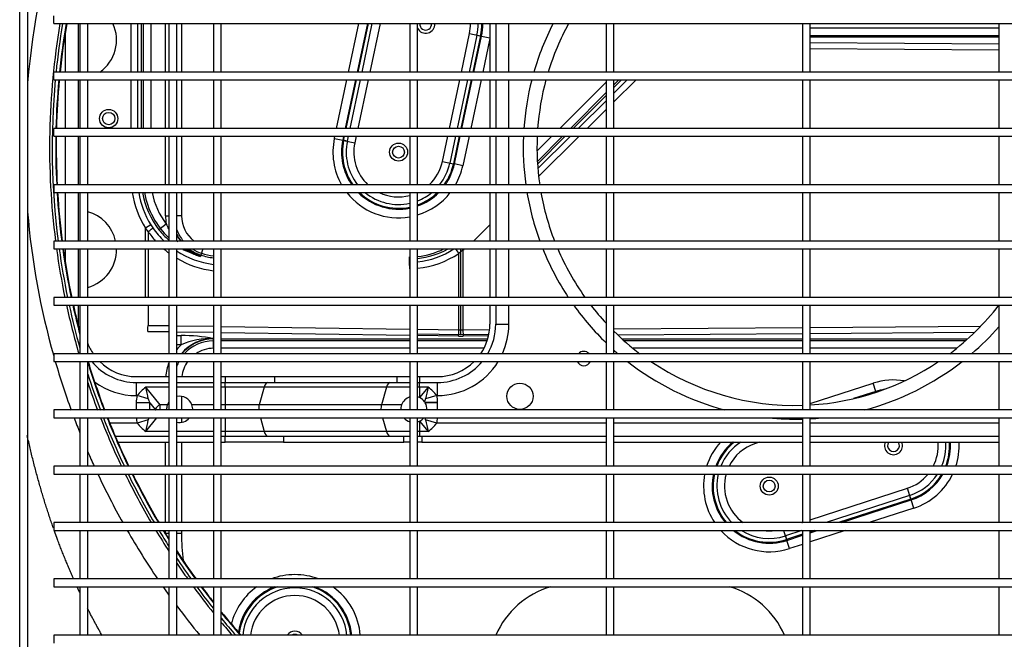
# Model space of a CAD drawing. Header units: millimetres. Extents: x -8884 to 95252, y -19446 to 55103.
# Tile 9 of 39: x -1959 to -1922, y -5218 to -5194. Entities that reach past the tile are written whole.
import ezdxf

# ---------------------------------------------------------------- set-up
doc = ezdxf.new("R2010")
doc.units = ezdxf.units.MM
doc.header["$LTSCALE"] = 1000
doc.header["$MEASUREMENT"] = 0
doc.linetypes.add('DASHED', pattern=[0.75, 0.5, -0.25])
doc.layers.add('KLIMA_NOWE', color=3, linetype='Continuous')
doc.layers.add('klimat_gaz', color=211, linetype='DASHED', lineweight=50)

# ---------------------------------------------------------------- blocks, each defined once
blk = doc.blocks.new('zw$D4A5')
at = {"layer": 'KLIMA_NOWE'}
for p, q in [((111.8, 740.77), (521.8, 740.77)), ((521.8, 737.77), (111.8, 737.77)), ((135.55, 727.77), (132.55, 727.77)), ((135.55, 152.77), (135.55, 727.77)), ((154.05, 727.77), (154.05, 152.77)), ((157.05, 727.77), (154.05, 727.77)), ((157.05, 152.77), (157.05, 727.77)), ((175.55, 727.77), (175.55, 152.77)), ((178.55, 727.77), (175.55, 727.77)), ((178.55, 152.77), (178.55, 727.77)), ((197.05, 727.77), (197.05, 152.77)), ((200.05, 727.77), (197.05, 727.77)), ((200.05, 152.77), (200.05, 727.77)), ((221.55, 727.77), (218.55, 727.77)), ((218.55, 727.77), (218.55, 152.77)), ((221.55, 152.77), (221.55, 727.77)), ((240.05, 727.77), (240.05, 152.77)), ((243.05, 727.77), (240.05, 727.77)), ((243.05, 152.77), (243.05, 727.77)), ((261.55, 727.77), (261.55, 152.77)), ((264.55, 727.77), (261.55, 727.77)), ((264.55, 152.77), (264.55, 727.77)), ((283.05, 727.77), (283.05, 152.77)), ((286.05, 727.77), (283.05, 727.77)), ((286.05, 152.77), (286.05, 727.77)), ((307.55, 727.77), (304.55, 727.77)), ((304.55, 727.77), (304.55, 152.77)), ((307.55, 152.77), (307.55, 727.77)), ((326.05, 727.77), (326.05, 152.77)), ((326.05, 727.77), (329.05, 727.77)), ((329.05, 152.77), (329.05, 727.77)), ((347.55, 727.77), (347.55, 152.77)), ((347.55, 727.77), (350.55, 727.77)), ((350.55, 152.77), (350.55, 727.77)), ((369.05, 727.77), (369.05, 152.77)), ((369.05, 727.77), (372.05, 727.77)), ((283.05, 723.42), (278.39, 723.42)), ((304.55, 723.42), (286.05, 723.42)), ((326.05, 723.42), (307.55, 723.42)), ((347.55, 723.42), (329.05, 723.42)), ((365.3, 723.42), (350.55, 723.42)), ((254.3, 718.56), (254.3, 718.42)), ((261.55, 718.42), (254.3, 718.42)), ((283.05, 718.42), (264.55, 718.42)), ((304.55, 718.42), (286.05, 718.42)), ((326.05, 718.42), (307.55, 718.42)), ((347.55, 718.42), (329.05, 718.42)), ((369.05, 718.42), (350.55, 718.42)), ((154.05, 717.77), (135.55, 717.77)), ((135.55, 714.77), (154.05, 714.77)), ((175.55, 717.77), (157.05, 717.77)), ((157.05, 714.77), (175.55, 714.77)), ((197.05, 717.77), (178.55, 717.77)), ((178.55, 714.77), (197.05, 714.77)), ((218.55, 717.77), (200.05, 717.77)), ((200.05, 714.77), (218.55, 714.77)), ((240.05, 717.77), (221.55, 717.77)), ((221.55, 714.77), (240.05, 714.77)), ((261.55, 717.77), (243.05, 717.77)), ((243.05, 714.77), (261.55, 714.77)), ((283.05, 717.77), (264.55, 717.77)), ((264.55, 714.77), (283.05, 714.77)), ((304.55, 717.77), (286.05, 717.77)), ((286.05, 714.77), (304.55, 714.77)), ((326.05, 717.77), (307.55, 717.77)), ((307.55, 714.77), (326.05, 714.77)), ((347.55, 717.77), (329.05, 717.77)), ((329.05, 714.77), (347.55, 714.77)), ((369.05, 717.77), (350.55, 717.77)), ((350.55, 714.77), (369.05, 714.77)), ((211.55, 704.25), (211.55, 683.77)), ((216.55, 695.88), (216.55, 706.32)), ((209.3, 703.28), (209.3, 683.77)), ((217.79, 691.63), (216.55, 695.88)), ((224.31, 696.24), (221.55, 696.24)), ((224.31, 691.11), (224.31, 696.24)), ((225.81, 691.63), (227.05, 695.88)), ((227.05, 696.17), (232.05, 696.17)), ((227.05, 696.17), (227.05, 695.88)), ((232.05, 696.17), (232.05, 683.77)), ((234.3, 696.17), (234.3, 683.77)), ((329.05, 698.16), (347.55, 698.16)), ((350.55, 698.16), (369.05, 698.16)), ((213.37, 683.77), (213.37, 692.61)), ((213.37, 692.61), (218.55, 688.33)), ((223.55, 687.1), (230.23, 692.61)), ((230.23, 683.77), (230.23, 692.61)), ((264.55, 692.71), (283.05, 692.71)), ((286.05, 692.71), (290.98, 692.71)), ((289.68, 691.73), (290.98, 692.71)), ((292.26, 690.66), (290.98, 692.71)), ((347.55, 695.74), (329.05, 695.74)), ((329.05, 694.29), (347.55, 694.29)), ((347.55, 693.56), (329.05, 693.56)), ((369.05, 695.74), (350.55, 695.74)), ((350.55, 694.29), (369.05, 694.29)), ((369.05, 693.56), (350.55, 693.56)), ((221.55, 691.11), (224.31, 691.11)), ((221.8, 689.04), (221.55, 689.25)), ((224.31, 691.11), (221.8, 689.04)), ((251.34, 683.77), (251.45, 691.86)), ((253.87, 691.73), (253.75, 683.77)), ((261.55, 691.73), (253.87, 691.73)), ((283.05, 691.73), (264.55, 691.73)), ((289.68, 691.73), (286.05, 691.73)), ((292.26, 690.66), (291.05, 689.87)), ((347.55, 690.72), (329.05, 690.72)), ((369.05, 690.72), (350.55, 690.72)), ((174.35, 683.77), (174.35, 685.03)), ((174.43, 685.03), (175.55, 685.03)), ((178.55, 685.03), (197.05, 685.03)), ((200.05, 685.03), (209.3, 685.03)), ((221.55, 687.1), (223.55, 687.1)), ((223.55, 684.35), (223.55, 687.1)), ((292.54, 684.75), (290.36, 687.58)), ((295.7, 685.03), (295.7, 683.77)), ((295.7, 685.03), (304.55, 685.03)), ((307.55, 685.03), (326.05, 685.03)), ((329.05, 685.03), (347.55, 685.03)), ((350.55, 685.03), (369.05, 685.03)), ((154.05, 683.77), (135.55, 683.77)), ((175.55, 683.77), (157.05, 683.77)), ((197.05, 683.77), (178.55, 683.77)), ((218.55, 683.77), (200.05, 683.77)), ((240.05, 683.77), (221.55, 683.77)), ((261.55, 683.77), (243.05, 683.77)), ((283.05, 683.77), (264.55, 683.77)), ((304.55, 683.77), (286.05, 683.77)), ((326.05, 683.77), (307.55, 683.77)), ((347.55, 683.77), (329.05, 683.77)), ((369.05, 683.77), (350.55, 683.77)), ((135.55, 680.77), (154.05, 680.77)), ((157.05, 680.77), (175.55, 680.77)), ((174.35, 678.93), (174.35, 680.77)), ((175.55, 678.93), (174.35, 678.93)), ((178.55, 680.77), (197.05, 680.77)), ((197.05, 678.93), (178.55, 678.93)), ((200.05, 680.77), (218.55, 680.77)), ((209.3, 678.93), (200.05, 678.93)), ((209.3, 680.77), (209.3, 666.77)), ((211.55, 680.77), (211.55, 666.77)), ((213.37, 666.77), (213.37, 680.77)), ((218.55, 678.93), (216.85, 678.93)), ((221.55, 680.77), (240.05, 680.77)), ((226.75, 678.93), (221.55, 678.93)), ((230.23, 666.77), (230.23, 680.77)), ((232.05, 680.77), (232.05, 666.77)), ((234.3, 680.77), (234.3, 666.77)), ((243.05, 680.77), (261.55, 680.77)), ((246.44, 679.06), (246.44, 680.77)), ((246.44, 679.06), (250.01, 679.06)), ((250.01, 680.77), (250.01, 679.06)), ((251.1, 666.77), (251.3, 680.77)), ((253.71, 680.77), (253.52, 666.77)), ((264.55, 680.77), (283.05, 680.77)), ((286.05, 680.77), (304.55, 680.77)), ((295.7, 678.93), (295.7, 680.77)), ((304.55, 678.93), (295.7, 678.93)), ((307.55, 680.77), (326.05, 680.77)), ((326.05, 678.93), (307.55, 678.93)), ((329.05, 680.77), (347.55, 680.77)), ((347.55, 678.93), (329.05, 678.93)), ((350.55, 680.77), (369.05, 680.77)), ((369.05, 678.93), (350.55, 678.93)), ((223.55, 666.77), (223.55, 674.98)), ((281.41, 671.32), (280.13, 671.72)), ((280.71, 671.54), (280.61, 671.57)), ((283.05, 670.8), (280.71, 671.54)), ((154.05, 666.77), (135.55, 666.77)), ((175.55, 666.77), (157.05, 666.77)), ((197.05, 666.77), (178.55, 666.77)), ((218.55, 666.77), (200.05, 666.77)), ((240.05, 666.77), (221.55, 666.77)), ((261.55, 666.77), (243.05, 666.77)), ((245.1, 666.77), (245.1, 666.77)), ((245.1, 666.77), (248.67, 666.77)), ((247.94, 666.77), (247.94, 666.77)), ((248.78, 666.77), (247.94, 666.77)), ((248.78, 666.77), (248.67, 666.77)), ((248.67, 666.77), (248.67, 666.77)), ((283.05, 666.77), (264.55, 666.77)), ((304.55, 666.77), (286.05, 666.77)), ((326.05, 666.77), (307.55, 666.77)), ((347.55, 666.77), (329.05, 666.77)), ((369.05, 666.77), (350.55, 666.77)), ((135.55, 663.77), (154.05, 663.77)), ((157.05, 663.77), (175.55, 663.77)), ((178.55, 663.77), (197.05, 663.77)), ((200.05, 663.77), (218.55, 663.77)), ((209.3, 663.77), (209.3, 662.24)), ((209.3, 639.95), (209.3, 662.24)), ((209.3, 662.24), (211.55, 662.24)), ((211.55, 663.77), (211.55, 662.24)), ((211.55, 662.24), (211.55, 639.95)), ((213.37, 662.24), (211.55, 662.24)), ((213.37, 662.24), (213.37, 663.77)), ((218.55, 662.24), (213.37, 662.24)), ((213.37, 647.36), (213.37, 662.24)), ((221.55, 663.77), (240.05, 663.77)), ((223.55, 662.24), (221.55, 662.24)), ((223.55, 662.24), (223.55, 663.77)), ((230.23, 662.24), (223.55, 662.24)), ((223.55, 649.25), (223.55, 662.24)), ((230.23, 662.24), (230.23, 663.77)), ((230.23, 662.24), (232.05, 662.24)), ((230.23, 647.36), (230.23, 662.24)), ((232.05, 663.77), (232.05, 662.24)), ((232.05, 662.24), (232.05, 643.38)), ((234.3, 662.24), (232.05, 662.24)), ((234.3, 663.77), (234.3, 662.24)), ((234.3, 662.24), (234.3, 643.38)), ((243.05, 663.77), (261.55, 663.77)), ((245.1, 591.77), (245.1, 663.77)), ((247.94, 591.77), (247.94, 663.77)), ((248.67, 663.77), (248.67, 591.77)), ((250.05, 591.77), (251.06, 663.77)), ((253.47, 663.77), (252.46, 591.77)), ((264.55, 663.77), (283.05, 663.77)), ((286.05, 663.77), (304.55, 663.77)), ((307.55, 663.77), (326.05, 663.77)), ((329.05, 663.77), (347.55, 663.77)), ((350.55, 663.77), (369.05, 663.77)), ((218.55, 648.83), (213.37, 647.36)), ((213.37, 600.65), (213.37, 647.36)), ((230.23, 647.36), (223.55, 649.25)), ((223.55, 602.54), (223.55, 649.25)), ((230.23, 600.65), (230.23, 647.36)), ((232.05, 643.38), (232.05, 596.67)), ((234.3, 643.38), (232.05, 643.38)), ((234.3, 643.38), (234.3, 596.67)), ((209.3, 639.95), (209.3, 594.07)), ((211.55, 639.95), (209.3, 639.95)), ((211.55, 639.95), (211.55, 594.07)), ((324.45, 617.01), (323.55, 612.78)), ((324.15, 615.6), (324.53, 617.35)), ((324.45, 617.01), (324.53, 617.35)), ((324.45, 617.01), (326.05, 616.68)), ((325.21, 620.57), (324.53, 617.35)), ((326.05, 617.03), (324.53, 617.35)), ((325.21, 620.57), (326.05, 620.39)), ((329.05, 619.76), (347.55, 615.82)), ((324.15, 615.6), (326.05, 615.2)), ((347.55, 612.46), (329.05, 616.39)), ((329.05, 616.04), (347.55, 612.11)), ((329.05, 614.56), (347.55, 610.63)), ((350.55, 615.19), (369.05, 611.25)), ((326.05, 612.25), (323.55, 612.78)), ((347.55, 607.68), (329.05, 611.61)), ((369.05, 607.89), (350.55, 611.82)), ((350.55, 611.47), (369.05, 607.54)), ((350.55, 609.99), (369.05, 606.06)), ((369.05, 603.11), (350.55, 607.04)), ((218.55, 602.11), (213.37, 600.65)), ((230.23, 600.65), (223.55, 602.54)), ((223.55, 594.85), (223.55, 602.54)), ((213.37, 591.77), (213.37, 600.65)), ((230.23, 591.77), (230.23, 600.65)), ((232.05, 596.67), (232.05, 591.77)), ((234.3, 596.67), (232.05, 596.67)), ((234.3, 596.67), (234.3, 591.77)), ((154.05, 591.77), (135.55, 591.77)), ((175.55, 591.77), (157.05, 591.77)), ((197.05, 591.77), (178.55, 591.77)), ((218.55, 591.77), (200.05, 591.77)), ((209.3, 594.07), (211.55, 594.07)), ((209.3, 591.77), (209.3, 594.07)), ((211.55, 594.07), (211.55, 591.77)), ((240.05, 591.77), (221.55, 591.77)), ((261.55, 591.77), (243.05, 591.77)), ((283.05, 591.77), (264.55, 591.77)), ((277.88, 591.9), (280, 591.9)), ((277.88, 591.9), (279.26, 591.9)), ((304.55, 591.77), (286.05, 591.77)), ((326.05, 591.77), (307.55, 591.77)), ((347.55, 591.77), (329.05, 591.77)), ((369.05, 591.77), (350.55, 591.77)), ((135.55, 588.77), (154.05, 588.77)), ((157.05, 588.77), (175.55, 588.77)), ((178.55, 588.77), (197.05, 588.77)), ((200.05, 588.77), (218.55, 588.77)), ((209.3, 587.21), (209.3, 588.77)), ((209.3, 587.21), (209.3, 516.77)), ((211.55, 587.21), (209.3, 587.21)), ((211.55, 588.77), (211.55, 587.21)), ((213.37, 588.1), (211.55, 588.1)), ((211.55, 587.21), (211.55, 516.77)), ((213.37, 588.1), (213.37, 588.77)), ((217.25, 588.1), (213.37, 588.1)), ((213.37, 584.72), (213.37, 588.1)), ((217.31, 587.98), (213.37, 584.72)), ((221.55, 588.77), (240.05, 588.77)), ((230.23, 584.72), (226.29, 587.98)), ((230.23, 588.1), (226.35, 588.1)), ((230.23, 588.1), (230.23, 588.77)), ((230.23, 588.1), (232.05, 588.1)), ((230.23, 584.72), (230.23, 588.1)), ((232.05, 588.77), (232.05, 588.1)), ((234.3, 588.1), (232.05, 588.1)), ((232.05, 588.1), (232.05, 581.17)), ((234.3, 588.77), (234.3, 588.1)), ((234.3, 588.1), (234.3, 581.17)), ((243.05, 588.77), (261.55, 588.77)), ((245.1, 563.41), (245.1, 588.77)), ((247.94, 562.21), (247.94, 588.77)), ((248.67, 588.77), (248.67, 561.98)), ((249.78, 573.12), (250, 588.77)), ((250.27, 572.22), (250.5, 588.77)), ((252.42, 588.77), (252.2, 572.99)), ((264.55, 588.77), (283.05, 588.77)), ((286.05, 588.77), (304.55, 588.77)), ((307.55, 588.77), (326.05, 588.77)), ((329.05, 588.77), (347.55, 588.77)), ((350.55, 588.77), (369.05, 588.77)), ((216.55, 581.46), (217.79, 585.7)), ((224.43, 585.92), (224.31, 585.84)), ((224.31, 581.1), (224.31, 585.84)), ((224.67, 586.07), (224.43, 585.92)), ((224.52, 581.1), (224.43, 585.92)), ((227.05, 581.46), (225.81, 585.7)), ((216.55, 516.77), (216.55, 581.46)), ((221.55, 581.1), (224.31, 581.1)), ((224.31, 581.1), (224.52, 581.1)), ((227.05, 581.46), (227.05, 581.17)), ((227.05, 581.17), (232.05, 581.17)), ((316.44, 579.3), (315.54, 575.07)), ((316.44, 579.3), (326.05, 577.26)), ((315.84, 576.48), (315.54, 575.07)), ((326.05, 574.31), (315.84, 576.48)), ((329.05, 576.62), (347.55, 572.69)), ((250.34, 561.56), (250.27, 572.22)), ((250.27, 572.22), (261.55, 572.22)), ((252.2, 572.99), (261.55, 572.99)), ((264.55, 572.99), (281.33, 572.99)), ((264.55, 572.22), (283.05, 572.22)), ((282.56, 571.44), (281.33, 572.99)), ((314.78, 571.51), (315.47, 574.73)), ((315.54, 575.07), (315.47, 574.73)), ((315.47, 574.73), (326.05, 572.48)), ((326.05, 572.83), (315.54, 575.07)), ((347.55, 569.74), (329.05, 573.67)), ((347.55, 568.26), (329.05, 572.19)), ((329.05, 571.84), (347.55, 567.91)), ((350.55, 572.05), (365.27, 568.92)), ((249.84, 561.67), (249.78, 571.38)), ((261.55, 571.44), (252.19, 571.44)), ((252.19, 571.44), (252.26, 561.27)), ((282.56, 571.44), (264.55, 571.44)), ((326.05, 569.11), (314.78, 571.51)), ((347.55, 564.54), (329.05, 568.47)), ((364.66, 566.1), (350.55, 569.1)), ((365.27, 568.92), (364.36, 564.69)), ((292.24, 561.17), (286.05, 567.42)), ((364.36, 564.69), (350.55, 567.62)), ((350.55, 567.27), (364.29, 564.35)), ((364.29, 564.35), (363.61, 561.13)), ((364.66, 566.1), (364.29, 564.35)), ((364.36, 564.69), (364.29, 564.35)), ((261.55, 561.17), (254.3, 561.17)), ((283.05, 561.17), (264.55, 561.17)), ((304.55, 561.17), (286.05, 561.17)), ((326.05, 561.17), (307.55, 561.17)), ((347.55, 561.17), (329.05, 561.17)), ((363.42, 561.17), (350.55, 563.9)), ((369.05, 561.17), (350.55, 561.17)), ((254.3, 558.92), (254.3, 553.92)), ((261.55, 558.92), (254.3, 558.92)), ((283.05, 558.92), (264.55, 558.92)), ((304.55, 558.92), (286.05, 558.92)), ((326.05, 558.92), (307.55, 558.92)), ((347.55, 558.92), (329.05, 558.92)), ((369.05, 558.92), (350.55, 558.92)), ((254.3, 553.92), (261.55, 553.92)), ((264.55, 553.92), (283.05, 553.92)), ((286.05, 553.92), (304.55, 553.92)), ((307.55, 553.92), (326.05, 553.92)), ((329.05, 553.92), (347.55, 553.92)), ((350.55, 553.92), (369.05, 553.92)), ((326.05, 527.04), (310.69, 542.54)), ((313.73, 542.84), (326.05, 530.4)), ((326.05, 532.38), (315.46, 542.96)), ((316.45, 543.02), (326.05, 533.42)), ((320.33, 543.16), (326.05, 537.43)), ((329.05, 534.43), (346.72, 516.77)), ((329.05, 530.42), (342.7, 516.77)), ((341.66, 516.77), (329.05, 529.38)), ((329.05, 527.37), (339.56, 516.77)), ((336.22, 516.77), (329.05, 524.01)), ((154.05, 516.77), (135.55, 516.77)), ((175.55, 516.77), (157.05, 516.77)), ((197.05, 516.77), (178.55, 516.77)), ((218.55, 516.77), (200.05, 516.77)), ((240.05, 516.77), (221.55, 516.77)), ((261.55, 516.77), (243.05, 516.77)), ((283.05, 516.77), (264.55, 516.77)), ((304.55, 516.77), (286.05, 516.77)), ((326.05, 516.77), (307.55, 516.77)), ((347.55, 516.77), (329.05, 516.77)), ((369.05, 516.77), (350.55, 516.77)), ((135.55, 513.77), (154.05, 513.77)), ((157.05, 513.77), (175.55, 513.77)), ((178.55, 513.77), (197.05, 513.77)), ((200.05, 513.77), (218.55, 513.77)), ((209.3, 513.77), (209.3, 441.77)), ((211.55, 513.77), (211.55, 441.77)), ((216.55, 441.77), (216.55, 513.77)), ((221.55, 513.77), (240.05, 513.77)), ((243.05, 513.77), (261.55, 513.77)), ((250.65, 441.77), (250.18, 512.29)), ((252.58, 513.77), (253.07, 441.77)), ((264.55, 513.77), (283.05, 513.77)), ((286.05, 513.77), (304.55, 513.77)), ((307.55, 513.77), (326.05, 513.77)), ((329.05, 513.77), (347.55, 513.77)), ((347.55, 505.33), (339.19, 513.77)), ((342.53, 513.77), (347.55, 508.7)), ((347.55, 510.88), (344.66, 513.77)), ((345.7, 513.77), (347.55, 511.92)), ((350.55, 513.77), (369.05, 513.77)), ((247.94, 441.77), (247.94, 509.83)), ((248.67, 510.66), (248.67, 441.77)), ((245.1, 441.77), (245.1, 506.46)), ((208.79, 459.74), (209.3, 459.91)), ((209.3, 458.16), (208.79, 459.74)), ((168.66, 446.7), (171.79, 447.72)), ((172.12, 447.83), (171.79, 447.72)), ((171.79, 447.72), (173.72, 441.77)), ((175.55, 448.94), (172.12, 447.83)), ((173.49, 448.27), (172.12, 447.83)), ((174.09, 441.77), (172.12, 447.83)), ((175.55, 441.93), (173.49, 448.27)), ((170.26, 441.77), (168.66, 446.7)), ((154.05, 441.77), (135.55, 441.77)), ((175.55, 441.77), (157.05, 441.77)), ((178.55, 442.04), (178.64, 441.77)), ((197.05, 441.77), (178.55, 441.77)), ((218.55, 441.77), (200.05, 441.77)), ((240.05, 441.77), (221.55, 441.77)), ((261.55, 441.77), (243.05, 441.77)), ((283.05, 441.77), (264.55, 441.77)), ((304.55, 441.77), (286.05, 441.77)), ((326.05, 441.77), (307.55, 441.77)), ((347.55, 441.77), (329.05, 441.77)), ((369.05, 441.77), (350.55, 441.77)), ((135.55, 438.77), (154.05, 438.77)), ((157.05, 438.77), (175.55, 438.77)), ((175.55, 425.49), (171.24, 438.77)), ((174.7, 438.77), (175.55, 436.14)), ((175.55, 437.26), (175.06, 438.77)), ((178.55, 438.77), (197.05, 438.77)), ((179.61, 438.77), (191.66, 401.69)), ((200.05, 438.77), (218.55, 438.77)), ((209.3, 438.77), (209.3, 366.77)), ((211.55, 438.77), (211.55, 366.77)), ((216.55, 366.77), (216.55, 438.77)), ((221.55, 438.77), (240.05, 438.77)), ((223.98, 438.77), (231.79, 414.73)), ((243.05, 438.77), (261.55, 438.77)), ((245.1, 382.87), (245.1, 438.77)), ((247.94, 379.51), (247.94, 438.77)), ((248.67, 438.77), (248.67, 378.68)), ((251.1, 376.09), (250.67, 438.77)), ((253.09, 438.77), (253.53, 373.67)), ((264.55, 438.77), (283.05, 438.77)), ((286.05, 438.77), (304.55, 438.77)), ((307.55, 438.77), (326.05, 438.77)), ((329.05, 438.77), (347.55, 438.77)), ((350.55, 438.77), (369.05, 438.77)), ((358.91, 366.77), (359.4, 438.77)), ((361.81, 438.77), (361.32, 366.77)), ((363.82, 366.77), (363.82, 438.77)), ((364.55, 438.77), (364.55, 366.77)), ((367.39, 438.77), (367.39, 366.77)), ((188.91, 400.8), (178.55, 432.69)), ((187.54, 400.35), (178.55, 428.02)), ((178.55, 426.9), (187.21, 400.24)), ((228.66, 413.71), (225.89, 422.24)), ((184.08, 399.23), (178.55, 416.25)), ((227.84, 415.11), (228.33, 413.6)), ((228.66, 413.71), (231.79, 414.73)), ((228.33, 413.6), (228.66, 413.71)), ((228.33, 413.6), (228.33, 413.6)), ((184.08, 399.23), (187.21, 400.24)), ((187.54, 400.35), (187.21, 400.24)), ((187.54, 400.35), (191.66, 401.69)), ((188.91, 400.8), (187.54, 400.35)), ((154.05, 366.77), (135.55, 366.77)), ((175.55, 366.77), (157.05, 366.77)), ((197.05, 366.77), (178.55, 366.77)), ((218.55, 366.77), (200.05, 366.77)), ((240.05, 366.77), (221.55, 366.77)), ((261.55, 366.77), (243.05, 366.77)), ((283.05, 366.77), (264.55, 366.77)), ((304.55, 366.77), (286.05, 366.77)), ((326.05, 366.77), (307.55, 366.77)), ((347.55, 366.77), (329.05, 366.77)), ((369.05, 366.77), (350.55, 366.77))]:
    blk.add_line(p, q, dxfattribs=at)
for centre, radius in [((332.8, 706.77), 3.5), ((332.8, 706.77), 3.5), ((332.8, 706.77), 2.35), ((320, 596.04), 3.45), ((320, 596.04), 2.25), ((226.8, 549.67), 5), ((192.51, 454.46), 3.45), ((192.51, 454.46), 2.25)]:
    blk.add_circle(centre, radius, dxfattribs=at)
for centre, radius, start, end in [((321.84, 445.8), 293, 94.8137, 105.7736), ((321.84, 445.8), 293, 72.0691, 85.1863), ((321.84, 445.8), 293, 106.2101, 110.0171), ((321.84, 445.8), 283.55, 97.8636, 101.6574), ((321.84, 445.8), 283.55, 80.4168, 97.2521), ((321.84, 445.8), 282.55, 84.7802, 97.2779), ((321.84, 445.8), 281.2, 93.526, 97.3131), ((321.84, 445.8), 281, 93.5285, 97.3183), ((321.84, 445.8), 281.2, 89.143, 92.9138), ((321.84, 445.8), 281, 89.1424, 92.9158), ((321.84, 445.8), 281.2, 84.755, 88.5316), ((321.84, 445.8), 281, 84.7513, 88.5306), ((321.84, 445.8), 282.55, 80.3826, 84.169), ((321.84, 445.8), 283.55, 102.277, 106.1339), ((321.84, 445.8), 282.55, 97.8916, 101.6992), ((321.84, 445.8), 281.2, 97.9298, 101.7563), ((321.84, 445.8), 281, 97.9355, 101.7648), ((321.84, 445.8), 281.2, 80.3358, 84.1409), ((321.84, 445.8), 281, 80.3289, 84.1367), ((321.84, 445.8), 293, 110.6428, 111.842), ((321.84, 445.8), 282.55, 102.3212, 105.7333), ((321.84, 445.8), 281.2, 102.3814, 104.723), ((321.84, 445.8), 281, 102.3903, 104.567), ((254.3, 696.17), 22.25, 90, 91.5463), ((321.84, 445.8), 293, 113.3682, 114.5621), ((321.84, 445.8), 283.55, 108.4573, 110.7142), ((321.84, 445.8), 282.55, 107.8398, 110.7908), ((321.84, 445.8), 281.2, 106.9623, 110.8956), ((321.84, 445.8), 281, 106.9228, 110.9111), ((254.3, 696.17), 20, 111.5893, 124.2289), ((282.8, 718.77), 15, 195.4783, 270.955), ((282.8, 718.77), 15, 195.4783, 270.955), ((282.8, 718.77), 15, 282.5133, 344.5217), ((282.8, 718.77), 15, 282.5133, 344.5217), ((321.84, 445.8), 293, 115.2088, 119.2787), ((254.3, 696.17), 27.25, 144.1774, 180), ((254.3, 696.17), 22.25, 129.8253, 180), ((321.84, 445.8), 283.55, 111.3637, 115.4377), ((321.84, 445.8), 282.55, 111.443, 115.5342), ((321.84, 445.8), 281.2, 111.5513, 115.666), ((321.84, 445.8), 281, 111.5674, 115.6856), ((254.3, 696.17), 20, 135.4387, 180), ((362.8, 718.77), 15, 215.2475, 294.6243), ((362.8, 718.77), 15, 215.2475, 294.6243), ((321.84, 445.8), 293, 119.9535, 124.2245), ((321.84, 445.8), 283.55, 116.1109, 120.3548), ((321.84, 445.8), 282.55, 116.2103, 120.4736), ((321.84, 445.8), 281.2, 116.3461, 120.636), ((321.84, 445.8), 281, 116.3663, 120.6601), ((225.3, 684.17), 14.61, 126.7634, 144.7135), ((218.3, 684.17), 14.61, 35.2865, 53.2366), ((310, 662.22), 35.94, 98.7166, 121.9533), ((270.98, 941.98), 255.94, 256.9915, 258.005), ((172.62, 941.98), 255.94, 281.995, 283.0085), ((310, 662.22), 31.34, 100.0077, 136.5654), ((310, 662.22), 32.07, 99.7761, 127.7577), ((310, 662.22), 33.52, 99.3499, 121.9533), ((321.84, 445.8), 283.55, 121.0599, 122.9408), ((310, 662.72), 33.11, 124.9181, 136.4931), ((310, 662.22), 28.5, 101.0165, 127.7577), ((321.84, 445.8), 293, 124.9371, 125.6913), ((321.84, 445.8), 282.55, 121.1821, 122.6266), ((321.84, 445.8), 281.2, 121.3491, 122.1933), ((321.84, 445.8), 281, 121.3739, 122.1285), ((221.8, 679.67), 5, 69.5077, 92.8738), ((232.94, 666.77), 18.26, 68.5796, 85.7129), ((306.56, 666.73), 26.41, 127.8643, 139.6339), ((299.92, 666.08), 20.08, 111.5401, 117.3761), ((295.7, 666.77), 18.26, 90, 99.9613), ((221.8, 679.67), 5, 55.0229, 69.5077), ((310, 662.72), 33.11, 146.8575, 172.9569), ((299.92, 666.08), 20.08, 132.1958, 134.4716), ((321.84, 445.8), 293, 126.6849, 129.4806), ((321.84, 445.8), 281, 123.261, 125.906), ((321.84, 445.8), 283.55, 124.0394, 125.5334), ((321.84, 445.8), 282.55, 123.7381, 125.6783), ((321.84, 445.8), 281.2, 123.323, 125.8765), ((174.35, 591.77), 87.16, 90, 96.7771), ((221.8, 679.67), 5, 167.3273, 229.4584), ((221.8, 679.67), 5, 290.4923, 12.6727), ((232.94, 666.77), 12.16, 54.1927, 83.5559), ((232.94, 666.77), 15, 61.6846, 68.9277), ((232.94, 666.77), 15.84, 0, 50.3249), ((232.94, 666.77), 15.73, 0, 49.9966), ((232.94, 666.77), 15, 0, 47.5983), ((232.94, 666.77), 18.26, 42.3168, 50.0509), ((220.46, 667.74), 28.34, 358.0352, 23.5451), ((182.87, 679.58), 67.14, 349.001, 359.5582), ((310, 662.22), 31.34, 149.2952, 162.3421), ((295.7, 666.77), 16.34, 140.7476, 162.3421), ((306.56, 666.73), 26.41, 153.7808, 169.4295), ((295.7, 666.77), 15, 111.0723, 130.0555), ((295.7, 666.77), 15.73, 117.1832, 127.8413), ((295.7, 666.77), 15.84, 117.9372, 127.5373), ((295.7, 666.77), 12.16, 90, 142.5392), ((321.84, 445.8), 283.55, 126.2818, 128.8054), ((221.8, 679.67), 5, 267.0825, 290.4923), ((232.94, 666.77), 12.16, 0, 33.7207), ((299.92, 666.08), 20.08, 147.4294, 164.1064), ((295.7, 666.77), 15.84, 142.9998, 162.3421), ((295.7, 666.77), 15.73, 143.527, 162.3421), ((295.7, 666.77), 15, 147.5148, 162.3421), ((321.84, 445.8), 282.55, 126.4308, 128.5526), ((321.84, 445.8), 281.2, 126.6345, 128.2053), ((321.84, 445.8), 281, 126.6649, 128.1534), ((310, 662.22), 30.73, 162.3421, 171.4924), ((310, 662.22), 30, 162.3421, 171.2824), ((321.84, 445.8), 281, 129.133, 131.5268), ((321.84, 445.8), 283.55, 129.7628, 131.0715), ((321.84, 445.8), 282.55, 129.5185, 131.2485), ((321.84, 445.8), 281.2, 129.1831, 131.4907), ((133.63, 635.65), 25.08, 35.5104, 75.5393), ((133.63, 635.65), 20, 0, 84.5028), ((133.63, 635.65), 21.44, 17.8082, 82.5906), ((133.63, 635.65), 21.79, 20.4546, 81.7941), ((133.63, 635.65), 17.11, 0, 83.5719), ((133.63, 635.65), 25.08, 0, 20.993), ((133.64, 635.66), 3.45, 0, 56.3169), ((133.64, 635.66), 2.25, 0, 31.7465), ((133.64, 635.66), 2.25, 328.2535, 0), ((133.64, 635.66), 3.45, 303.6831, 0), ((133.63, 635.65), 20, 275.4972, 0), ((133.63, 635.65), 17.11, 276.4281, 0), ((133.63, 635.65), 25.08, 339.007, 0), ((133.63, 635.65), 21.44, 275.1261, 342.1918), ((133.63, 635.65), 21.79, 275.0444, 339.5454), ((133.63, 635.65), 25.08, 274.3811, 324.4896), ((320, 596.04), 25.08, 78, 119.752), ((320, 596.04), 21.79, 78, 124.8336), ((320, 596.04), 21.44, 78, 125.4803), ((320, 596.04), 25.08, 128.0145, 189.8139), ((320, 596.04), 20, 78, 128.4851), ((320, 596.04), 17.11, 78, 136.6593), ((320, 596.04), 21.79, 135.1434, 191.3143), ((320, 596.04), 21.44, 136.0814, 191.4996), ((320, 596.04), 20, 140.5619, 192.3421), ((320, 596.04), 17.11, 154.5004, 194.4659), ((221.8, 590.17), 5, 69.5077, 92.9056), ((221.8, 590.17), 5, 18.8502, 69.5077), ((221.8, 590.17), 5, 130.5598, 161.0524), ((221.8, 590.17), 5, 196.4559, 204.4793), ((221.8, 590.17), 5, 204.4793, 206.0117), ((221.8, 590.17), 5, 206.0117, 229.4338), ((221.8, 590.17), 5, 305.0171, 333.9883), ((221.8, 590.17), 5, 333.9883, 335.5207), ((221.8, 590.17), 5, 335.5207, 343.4442), ((310, 592.38), 32.12, 186.485, 212.891), ((310, 591.9), 30.73, 185.8504, 208.7493), ((310, 591.9), 30, 185.9942, 206.0766), ((320, 596.04), 25.08, 196.8617, 231.9855), ((320, 596.04), 21.79, 199.5039, 224.8566), ((320, 596.04), 21.44, 199.832, 223.9186), ((320, 596.04), 20, 201.3306, 219.4381), ((368.83, 585.67), 3.45, 116.0632, 273.7283), ((368.83, 585.67), 2.25, 84.2779, 275.7221), ((270.98, 335.35), 255.94, 101.995, 103.0085), ((225.3, 593.17), 14.61, 215.2865, 233.2366), ((221.8, 590.17), 5, 267.0933, 300.1251), ((172.62, 335.35), 255.94, 76.9915, 78.005), ((218.3, 593.17), 14.61, 306.7634, 324.7135), ((320, 596.04), 17.11, 223.3407, 258), ((254.3, 581.17), 27.25, 180, 238.4706), ((254.3, 581.17), 22.25, 180, 230.1747), ((254.3, 581.17), 20, 180, 224.5613), ((320, 596.04), 20, 231.5149, 258), ((320, 596.04), 21.44, 234.5197, 258), ((320, 596.04), 21.79, 235.1664, 258), ((320, 596.04), 25.08, 240.248, 258), ((310, 591.73), 34.12, 216.4831, 217.8375), ((368.82, 585.66), 17.11, 258, 270.7597), ((254.3, 581.17), 20, 235.7711, 270), ((368.82, 585.66), 21.79, 258, 270.5966), ((368.82, 585.66), 21.44, 258, 270.6063), ((368.82, 585.66), 20, 258, 270.65), ((254.3, 581.17), 22.25, 239.6276, 270), ((122.51, 528.77), 32.84, 16.1681, 66.6032), ((254.3, 581.17), 27.25, 245.6164, 270), ((321.8, 444.67), 103.75, 99.5707, 110.1561), ((321.8, 444.67), 103.75, 87.6523, 97.8945), ((321.8, 444.67), 103.75, 75.6294, 85.9929), ((321.8, 444.67), 98.5, 100.086, 111.2811), ((321.8, 444.67), 98.5, 87.5271, 98.3182), ((321.8, 444.67), 98.5, 74.8456, 85.779), ((321.8, 444.67), 103.75, 62.9079, 73.9123), ((321.8, 444.67), 103.75, 111.9313, 123.4911), ((321.8, 444.67), 98.5, 61.3345, 73.0296), ((321.8, 444.67), 98.5, 113.1663, 125.5363), ((241.19, 525.28), 2.75, 114.4867, 245.5133), ((241.19, 525.28), 2.75, 0, 47.435), ((321.8, 444.67), 103.75, 125.5014, 135.98), ((241.19, 525.28), 2.75, 312.565, 0), ((321.8, 444.67), 98.5, 127.7107, 132.95), ((321.8, 444.67), 98.5, 135.4532, 143.0817), ((321.8, 444.67), 103.75, 138.2413, 139.3793), ((321.8, 444.67), 103.75, 141.9945, 165.0753), ((321.8, 444.67), 98.5, 146.0935, 181.6889), ((192.51, 454.45), 25.08, 79.5704, 123.8205), ((192.51, 454.45), 25.08, 47.9753, 72.5039), ((192.51, 454.45), 21.79, 77.9733, 129.8406), ((192.51, 454.45), 21.44, 77.776, 130.6173), ((192.51, 454.45), 20, 76.8786, 134.2656), ((192.51, 454.45), 21.79, 39.596, 69.7543), ((192.51, 454.45), 21.44, 38.4634, 69.4125), ((192.51, 454.45), 25.08, 132.5479, 198), ((192.51, 454.45), 17.11, 74.6147, 144.6592), ((192.51, 454.45), 20, 32.9111, 67.8511), ((122.51, 478.77), 32.84, 293.3968, 343.8319), ((192.51, 454.45), 21.79, 141.1082, 198), ((192.51, 454.45), 21.44, 142.2703, 198), ((192.51, 454.45), 17.11, 18, 63.8571), ((192.51, 454.45), 20, 147.9933, 198), ((192.51, 454.45), 17.11, 172.3193, 187.6807), ((321.8, 444.67), 103.75, 174.3727, 181.6034), ((321.8, 444.67), 103.75, 183.2617, 185.6273), ((321.8, 444.67), 98.5, 183.4358, 213.9065), ((321.8, 444.67), 103.75, 194.9247, 218.0055), ((207.94, 406.98), 25.08, 350.324, 18), ((207.94, 406.98), 3.45, 66.7421, 293.2579), ((207.94, 406.98), 21.79, 9.0209, 18), ((207.94, 406.98), 2.25, 52.7375, 307.2625), ((207.94, 406.98), 25.08, 198, 244.278), ((207.94, 406.98), 21.79, 198, 240.0296), ((207.94, 406.98), 21.44, 198, 239.4944), ((207.94, 406.98), 20, 198, 237.0261), ((207.94, 406.98), 17.11, 198, 230.501), ((207.94, 406.98), 17.11, 242.5637, 274.5745), ((207.94, 406.98), 20, 246.7804, 273.9131), ((207.94, 406.98), 21.44, 248.425, 273.6493), ((207.94, 406.98), 21.79, 248.7847, 273.5912), ((321.8, 444.67), 98.5, 216.9183, 232.2692), ((207.94, 406.98), 25.08, 251.676, 273.1195), ((321.8, 444.67), 103.75, 220.6207, 228.6661)]:
    blk.add_arc(centre, radius, start, end, dxfattribs=at)
for centre, major_axis, ratio, start_param, end_param in [((227.86, 682.1), (-14.36, 11.85), 0.536964, -0.519498, -0.350139), ((215.74, 682.1), (-14.36, -11.85), 0.536964, 3.491732, 3.718421), ((227.86, 682.1), (-11.36, 9.38), 0.186691, -0.474129, -0.350139), ((221.8, 687.1), (1.75, 2.12), 0.536964, 0.993968, 1.11397), ((221.8, 687.1), (-1.75, 2.12), 0.536964, 4.295249, 5.289217), ((215.74, 682.1), (11.36, 9.38), 0.186691, 0.350139, 0.576828), ((253.87, 691.86), (2.5, -0.04), 0.052331, 3.40376, 4.713124), ((310, 662.59), (0, -35.52), 0.999901, 3.750385, 3.881451), ((289.68, 691.86), (1.43, -2.05), 0.029959, 4.755334, 6.021266), ((310, 662.59), (0, -35.52), 0.999901, 4.002824, 4.073612), ((310, 662.59), (0, -35.52), 0.999901, 4.175157, 4.594474), ((216.55, 646.04), (5, 0), 0.342874, 2.260763, 3.141593), ((221.8, 648.53), (2.75, 0), 0.342874, 0.880829, 1.661831), ((227.05, 646.04), (-5, 0), 0.342874, 3.141593, 4.022422), ((221.8, 601.81), (2.75, 0), 0.342874, 0.880829, 1.661831), ((216.55, 599.33), (5, 0), 0.342874, 2.260763, 3.141593), ((227.05, 599.33), (-5, 0), 0.342874, 3.141593, 4.022422), ((275.47, 591.9), (2.5, 0.04), 0.052331, 4.711654, 6.021018), ((310, 592.25), (0, -34.53), 0.999901, 4.813531, 5.303962), ((227.86, 595.24), (-11.36, -9.38), 0.186691, 0.350139, 0.474129), ((215.74, 595.24), (11.36, -9.38), 0.186691, -0.528586, -0.350139), ((227.86, 595.24), (-14.36, -11.85), 0.536964, 0.350139, 0.519498), ((215.74, 595.24), (-14.36, 11.85), 0.536964, -3.702617, -3.491732), ((255.81, 571.95), (0, -22.5), 0.267949, 4.660029, 4.737595), ((252.2, 573.12), (2.5, -0.04), 0.052331, 3.40376, 4.713124), ((258.22, 571.95), (0, 20), 0.301443, 1.518436, 1.596002), ((281.33, 573.12), (2.08, 1.39), 0.043462, 4.683201, 5.656978), ((282.56, 571.38), (2.01, 1.49), 0.020266, 1.311018, 1.55581), ((252.19, 571.38), (2.5, 0.02), 0.025203, 1.570626, 2.879708)]:
    blk.add_ellipse(centre, major_axis=major_axis, ratio=ratio, start_param=start_param, end_param=end_param, dxfattribs=at)
for points in [[(176.46, 727.88), (193.27, 733.8), (211.77, 737.86)], [(151.86, 717.8), (152.94, 718.31), (154.02, 718.81)], [(135.52, 709.31), (140.54, 712.18), (145.78, 714.83)]]:
    blk.add_open_spline(points, degree=2, dxfattribs=at)
blk.add_open_spline([(157.03, 720.17), (164.17, 723.34), (171.65, 726.13), (173.57, 726.85), (175.51, 727.54)], degree=2, knots=[0.4166586, 0.4166586, 0.4166586, 0.5, 0.5, 0.5228641, 0.5228641, 0.5228641], dxfattribs=at)

msp = doc.modelspace()

# ---------------------------------------------------------------- block references
at = {"layer": 'klimat_gaz', "xscale": 0.1, "yscale": 0.1, "zscale": 0.1, "rotation": 90}
msp.add_blockref('zw$D4A5', (-1885.384, -5231.445), dxfattribs=at)

doc.saveas('drawing.dxf')
